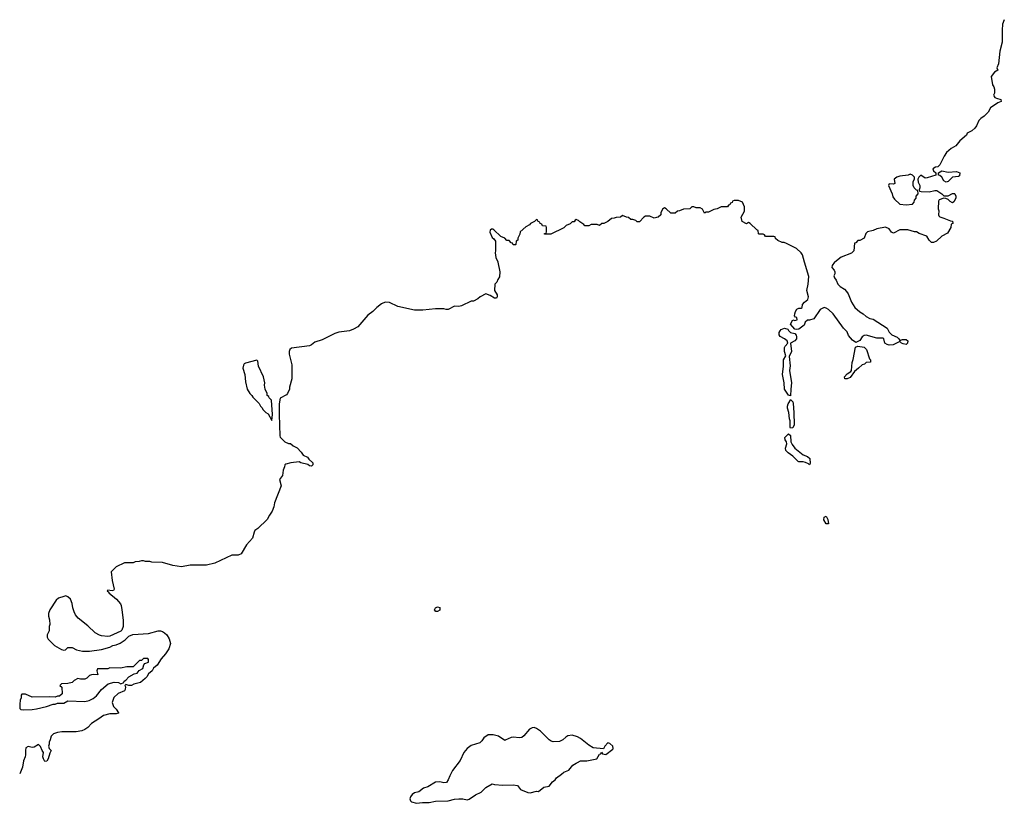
# Model space of a CAD drawing. Header units: inches. Extents: x 2348423 to 2474978, y 460702 to 613625.
# Tile 78 of 113: x 2444691 to 2454065, y 544847 to 552310. Entities that reach past the tile are written whole.
import ezdxf

# ---------------------------------------------------------------- set-up
doc = ezdxf.new("R2010")
doc.units = ezdxf.units.IN
doc.header["$MEASUREMENT"] = 0
for name, color, linetype in [('C4544', 7, 'Continuous'), ('C4545', 7, 'Continuous'), ('C4554', 7, 'Continuous'), ('C4555', 7, 'Continuous')]:
    doc.layers.add(name, color=color, linetype=linetype)

msp = doc.modelspace()

# ---------------------------------------------------------------- linework, layer by layer
at = {"layer": 'C4544', "color": 5}
for points, elevation in [([(2449244.3, 550000), (2449262, 549910), (2449259.6, 549860.4), (2449243.6, 549836.4), (2449234, 549810), (2449214, 549790), (2449212, 549730), (2449236, 549690), (2449236, 549670), (2449230, 549658), (2449210, 549659), (2449170, 549682), (2449130, 549698), (2449074, 549670), (2449054, 549650), (2449010, 549628), (2448990, 549628), (2448896.9, 549583.1), (2448870, 549578), (2448830, 549582), (2448770, 549548.7), (2448750, 549548.7), (2448730, 549555.3), (2448650, 549555.3), (2448530, 549542), (2448450, 549542), (2448290, 549578), (2448210, 549615.3), (2448170, 549618), (2448136.9, 549603.1), (2448090, 549568.7), (2448051.3, 549530), (2448005.2, 549494.8), (2447910, 549384), (2447870, 549361.2), (2447830, 549345.2), (2447730, 549332.7), (2447690, 549320.9), (2447570, 549259.5), (2447500.4, 549239.6), (2447468.2, 549211.8), (2447450, 549203.7), (2447279.6, 549180.4), (2447262, 549170), (2447256, 549150), (2447256.9, 549123.1), (2447282, 549022), (2447281, 548890), (2447258, 548810), (2447258, 548790), (2447242, 548750), (2447230, 548738), (2447170, 548706), (2447162, 548650), (2447160.7, 548550), (2447167.1, 548347.1), (2447170, 548334), (2447214, 548290), (2447250, 548274), (2447270, 548274), (2447294, 548250), (2447331.1, 548231.1), (2447371.1, 548191.1), (2447390, 548162), (2447430, 548142), (2447443.5, 548123.5), (2447482, 548090), (2447482, 548070), (2447470, 548058), (2447450, 548062), (2447434, 548074), (2447366, 548090), (2447350, 548098), (2447271.6, 548088.4), (2447223.6, 548076.4), (2447214, 548070), (2447212, 548050), (2447199.6, 548020.4), (2447191.3, 547970), (2447162.8, 547930), (2447178.8, 547870), (2447118, 547710), (2447110.3, 547669.7), (2447095.5, 547630), (2447067.7, 547590), (2447047.7, 547550), (2446957.1, 547462.9), (2446930, 547444), (2446922, 547430), (2446908, 547372), (2446850.7, 547310), (2446798.6, 547221.5), (2446770, 547211.3), (2446710.6, 547209.4), (2446550, 547134), (2446470, 547114), (2446314.6, 547114.6), (2446230, 547099), (2446150, 547113.2), (2446050, 547139), (2445950, 547142), (2445928.4, 547148.4), (2445890, 547148.7), (2445870, 547155.3), (2445850, 547155.3), (2445828.4, 547148.4), (2445790, 547148), (2445770, 547138), (2445690, 547138), (2445610, 547098), (2445562, 547050), (2445571, 546970), (2445590, 546886), (2445585.4, 546874.6), (2445570, 546869), (2445530, 546875.3), (2445524.7, 546870), (2445538.8, 546858.8), (2445541, 546850), (2445611.7, 546791.7), (2445650, 546746), (2445657.1, 546730), (2445663, 546690), (2445675.5, 546590), (2445677.3, 546530), (2445664, 546496), (2445653.4, 546486.6), (2445550, 546439.5), (2445530, 546434.5), (2445470, 546441.6), (2445450, 546447.6), (2445410, 546469.6), (2445338, 546538), (2445249, 546610), (2445223.3, 546643.3), (2445209.3, 546670), (2445196, 546710), (2445189.3, 546749.3), (2445173.2, 546790), (2445150, 546814), (2445130, 546822), (2445110, 546818), (2445061, 546799), (2445038, 546782), (2444978, 546690), (2444966.4, 546653.6), (2444966, 546630), (2444975.3, 546595.3), (2444978, 546550), (2444972, 546530), (2444971.1, 546488.9), (2444952, 546450), (2444952, 546430), (2444962, 546410), (2445022.8, 546350), (2445090, 546311), (2445110, 546306.8), (2445126, 546310), (2445150, 546332), (2445170, 546332), (2445190, 546331), (2445232, 546310), (2445290, 546296.3), (2445356.8, 546296.8), (2445470, 546310.6), (2445550, 546334.8), (2445578, 546350), (2445610, 546357.3), (2445646.8, 546373.2), (2445695.5, 546404.5), (2445730, 546438), (2445766.6, 546453.4), (2445916.5, 546463.5), (2446010, 546490.8), (2446030, 546490.7), (2446050, 546482.8), (2446071, 546470), (2446091, 546450), (2446114.4, 546414.4), (2446126, 546370), (2446110, 546318), (2446078, 546270), (2446038, 546222), (2445998.4, 546161.6), (2445965.2, 546134.8), (2445950.5, 546109.5), (2445918.5, 546081.5), (2445900.7, 546050), (2445885.8, 546034.2), (2445841.6, 545998.4), (2445778, 545982), (2445754, 545970), (2445730, 545968.7), (2445702, 545978), (2445692.7, 545967.3), (2445696.9, 545956.9), (2445696, 545930), (2445690, 545918), (2445627.3, 545892.7), (2445586.4, 545853.6), (2445572.7, 545807.3), (2445584.7, 545770), (2445610, 545742), (2445632, 545710), (2445630, 545706), (2445610, 545698), (2445550, 545699), (2445490, 545684), (2445444.7, 545650), (2445373.4, 545606.6), (2445338, 545570), (2445310, 545549), (2445283.5, 545536.5), (2445230, 545526), (2445090.9, 545529.1), (2445050, 545522), (2445011.1, 545508.9), (2444990, 545486), (2444982, 545450), (2444971.6, 545428.4), (2444971.1, 545408.9), (2444964.7, 545390), (2444971.3, 545370), (2444990.7, 545349.3), (2444976.9, 545323.1), (2444962.8, 545270), (2444950, 545248), (2444930, 545246), (2444916, 545270), (2444912.3, 545290), (2444918, 545330), (2444904, 545350), (2444888.9, 545388.9), (2444870, 545408), (2444830, 545382), (2444810, 545379), (2444770, 545389), (2444750, 545374), (2444744.9, 545350), (2444747.3, 545310), (2444744, 545290), (2444725.5, 545250), (2444718.4, 545190), (2444692, 545127)], 40), ([(2450000, 545481.1), (2449950, 545497.2), (2449910, 545489.2), (2449890, 545477.2), (2449861, 545450), (2449830, 545437), (2449770, 545432.3), (2449750, 545438), (2449730, 545452.3), (2449650, 545534.5), (2449610, 545560.7), (2449590, 545567.3), (2449570, 545565.1), (2449545.7, 545554.3), (2449491.9, 545488.1), (2449470, 545472.3), (2449450, 545469.5), (2449390, 545477), (2449370, 545474.5), (2449313, 545447), (2449310, 545446.6), (2449247.7, 545487.7), (2449199.7, 545499.7), (2449150, 545497.6), (2449110.6, 545470), (2449090, 545440.9), (2449070, 545422.9), (2448990, 545397.6), (2448950.6, 545370), (2448918, 545330), (2448884.9, 545255.1), (2448810, 545159), (2448784.9, 545110), (2448770.4, 545069.6), (2448753.4, 545046.6), (2448730, 545042.7), (2448690, 545052), (2448650, 545047), (2448575.8, 545004.2), (2448536, 544990), (2448490, 544956), (2448450, 544945.2), (2448426, 544930), (2448411, 544910), (2448404.7, 544890), (2448411.1, 544871.1), (2448421, 544861), (2448470, 544846.8), (2448526, 544854), (2448590, 544854), (2448650, 544867.3), (2448770, 544870.8), (2448830, 544886.8), (2448870.9, 544890.9), (2448910, 544891), (2448950, 544881), (2448970, 544886), (2449030, 544926), (2449085.6, 544954.4), (2449130, 544998.8), (2449190, 545031), (2449210, 545024.7), (2449290, 545021), (2449390, 545022.8), (2449430, 545016), (2449458, 544978), (2449530, 544951), (2449550, 544946.8), (2449610, 544961), (2449630, 544958), (2449680.2, 544999.8), (2449730, 545011.3), (2449762, 545050), (2449789.1, 545070.9), (2449802, 545090), (2449850, 545124.7), (2449870, 545144.7), (2449918, 545162), (2449958, 545210), (2449988, 545230), (2450000, 545236)], 60)]:
    msp.add_lwpolyline(points, dxfattribs=dict(at, elevation=elevation))
at = {"layer": 'C4544', "color": 5, "elevation": 40}
for points in [[(2446948, 549068), (2446841.7, 549038.3), (2446828.6, 549031.4), (2446821.3, 549018.7), (2446816.3, 548990), (2446834.8, 548930), (2446839.6, 548859.6), (2446858, 548790), (2446882, 548750), (2446902, 548730), (2446910, 548714), (2446970, 548654), (2446982, 548630), (2446996.9, 548616.9), (2447010, 548594), (2447034, 548570), (2447056.9, 548556.9), (2447090, 548494), (2447099, 548550), (2447087.3, 548687.3), (2447066, 548710), (2447062, 548722), (2447046, 548730), (2447046, 548750), (2447028, 548790), (2447022, 548830), (2447024, 548850), (2447013.2, 548910), (2446963.7, 549010), (2446957.2, 549057.2)], [(2448670, 546673.2), (2448654, 546674), (2448641.2, 546690), (2448649.4, 546710), (2448670, 546719.1), (2448690.4, 546710.4), (2448690, 546685.2)], [(2445910, 546226), (2445870, 546226), (2445850, 546206), (2445830, 546206), (2445770, 546146), (2445710, 546148), (2445650, 546135.3), (2445550, 546138), (2445530, 546128), (2445432, 546128), (2445424.7, 546110), (2445434, 546070), (2445393.6, 546073.6), (2445374, 546070), (2445356.9, 546063.1), (2445330, 546038), (2445310, 546028), (2445270, 546028.7), (2445245.4, 546034.6), (2445210, 546018), (2445190, 545998), (2445150, 545988), (2445090, 545986), (2445074, 545970), (2445092, 545952), (2445094, 545890), (2445070, 545866), (2445050, 545866), (2445030, 545858), (2444970, 545862), (2444810, 545858), (2444747.3, 545887.3), (2444710, 545886), (2444704.7, 545875.3), (2444704.7, 545850), (2444696, 545830), (2444690.8, 545790), (2444691.3, 545751.3), (2444701, 545741), (2444730, 545736), (2444810, 545738.8), (2444850, 545746), (2444946, 545770), (2445010, 545792), (2445030, 545792), (2445050, 545802), (2445110, 545802), (2445150, 545822), (2445310, 545818), (2445352.9, 545827.1), (2445390, 545846), (2445422, 545870), (2445469.3, 545930.7), (2445534, 545986), (2445590, 545999.1), (2445630, 545998.8), (2445654.6, 545985.4), (2445682, 545998), (2445686, 546010), (2445700.4, 546019.6), (2445730, 546052), (2445780.4, 546079.6), (2445810, 546086.8), (2445828.9, 546111.1), (2445862, 546130), (2445873.6, 546166.4), (2445883.1, 546176.9), (2445918, 546190), (2445916.4, 546216.4)]]:
    msp.add_lwpolyline(points, close=True, dxfattribs=at)
at = {"layer": 'C4545', "color": 5, "elevation": 40}
msp.add_lwpolyline([(2450000, 550402), (2449990, 550406), (2449978, 550402), (2449970, 550386), (2449950, 550386), (2449930, 550366), (2449894, 550350), (2449871.6, 550328.4), (2449747.3, 550267.3), (2449687.3, 550267.3), (2449687.3, 550272.7), (2449702, 550278), (2449706, 550290), (2449706, 550330), (2449702, 550342), (2449667.3, 550347.3), (2449662, 550362), (2449647.3, 550367.3), (2449642, 550382), (2449627.3, 550387.3), (2449622, 550402), (2449610, 550406), (2449592.7, 550387.3), (2449554, 550370), (2449543.6, 550356.4), (2449510, 550338), (2449454, 550290), (2449451.6, 550268.4), (2449434, 550230), (2449434, 550210), (2449418, 550202), (2449414, 550170), (2449410, 550166), (2449390, 550166), (2449382, 550182), (2449370, 550186), (2449350, 550206), (2449330, 550208), (2449310, 550228), (2449270, 550246), (2449206, 550310), (2449196.4, 550316.4), (2449183.6, 550316.4), (2449170, 550306), (2449165.4, 550285.4), (2449190, 550234), (2449203.6, 550223.6), (2449219.6, 550199.6), (2449222, 550110), (2449218, 550090), (2449225.4, 550045.4), (2449243.6, 550003.6), (2449244.3, 550000)], dxfattribs=at)
at = {"layer": 'C4554', "color": 5}
for points, elevation in [([(2452448.4, 550000), (2452424.7, 549970), (2452422.8, 549950), (2452444.9, 549924.9), (2452451, 549910), (2452450.8, 549890), (2452442, 549870), (2452447.7, 549850), (2452462.8, 549830), (2452478.8, 549790), (2452501, 549770), (2452543, 549743), (2452562, 549722), (2452577.5, 549697.5), (2452610, 549621), (2452642.8, 549570), (2452688.5, 549528.5), (2452721, 549510), (2452750, 549482.8), (2452784.5, 549464.5), (2452816.3, 549456.3), (2452950, 549371), (2452970, 549334), (2452994, 549310), (2453045.4, 549285.4), (2453062, 549270), (2453070, 549254), (2453096.4, 549263.6), (2453130, 549264.7), (2453144.7, 549250), (2453142, 549230), (2453130, 549218), (2453103.1, 549223.1), (2453086, 549230), (2453070, 549246), (2453005.8, 549214.2), (2452970, 549209.4), (2452950, 549216), (2452928.7, 549230), (2452918, 549270), (2452910, 549278), (2452850, 549277.2), (2452750, 549304), (2452730, 549302), (2452712, 549290), (2452690, 549255.3), (2452650, 549235.3), (2452618, 549258), (2452600.2, 549280.2), (2452582.7, 549302.7), (2452570, 549338), (2452532.9, 549372.9), (2452435.3, 549510), (2452390, 549549), (2452370, 549562), (2452350, 549568), (2452310, 549548.7), (2452250, 549462), (2452210, 549448.7), (2452190, 549448), (2452170, 549428), (2452159.9, 549400.1), (2452110, 549362.4), (2452090, 549358.7), (2452070, 549363.7), (2452028, 549410), (2452050, 549452), (2452070, 549444.7), (2452091.8, 549450), (2452090, 549474), (2452076.4, 549476.4), (2452068.7, 549488.7), (2452069, 549510), (2452075.3, 549530), (2452090, 549552), (2452110, 549562), (2452130, 549561), (2452139, 549570), (2452143.7, 549596.3), (2452161.1, 549618.9), (2452194.1, 549645.9), (2452199.7, 549670), (2452183.7, 549730), (2452197.6, 549790), (2452203.1, 549863.1), (2452162.7, 550000)], 40), ([(2450000, 545236), (2450030, 545251), (2450090, 545251), (2450186, 545270), (2450210, 545314), (2450222, 545318), (2450230, 545334), (2450238, 545318), (2450270, 545312), (2450336.5, 545363.5), (2450342, 545370), (2450339, 545390), (2450310, 545415.3), (2450290, 545422), (2450262, 545390), (2450250, 545366), (2450150, 545376), (2450110, 545399.3), (2450030, 545465.2), (2450000.9, 545480.9), (2450000, 545481.1)], 60)]:
    msp.add_lwpolyline(points, dxfattribs=dict(at, elevation=elevation))
at = {"layer": 'C4554', "color": 5, "elevation": 40}
for points in [[(2452030, 548726), (2452010, 548733.2), (2451971.2, 548790), (2451968.5, 548850), (2451952, 548930), (2451963.1, 549010), (2451961.7, 549070), (2451983.7, 549110), (2451973, 549150), (2451973.6, 549186.4), (2451978.9, 549201.1), (2452002.7, 549230), (2451998, 549250), (2451972.7, 549270), (2451932, 549292), (2451921.1, 549310), (2451921.7, 549330), (2451930, 549347.7), (2451941.3, 549358.7), (2451971.1, 549371.1), (2452003.5, 549363.5), (2452010.5, 549350), (2452030.7, 549330), (2452070, 549321.6), (2452083.8, 549303.8), (2452086.7, 549290), (2452085.2, 549270), (2452070.3, 549250), (2452030.3, 549229.7), (2452038.9, 549150), (2452017.3, 549102.7), (2452026.4, 549013.6), (2452021.1, 548970), (2452039.5, 548850), (2452031.7, 548790)], [(2452570, 548888.7), (2452546, 548890), (2452542, 548910), (2452570, 548938), (2452602, 548958), (2452608.7, 548970), (2452615.3, 549044.7), (2452627.3, 549072.7), (2452648, 549190), (2452670, 549201), (2452730.9, 549190.9), (2452751.3, 549170), (2452781, 549081), (2452791.3, 549070), (2452791.6, 549048.4), (2452750, 549046), (2452734, 549030), (2452710, 549022), (2452678, 548990), (2452639.6, 548960.4), (2452596.9, 548903.1)], [(2452030, 548419), (2452025.1, 548425.1), (2452025.1, 548490), (2452018.4, 548510), (2452014, 548570), (2452001.7, 548610), (2452001.1, 548630), (2452006.6, 548650), (2452020.9, 548670), (2452030, 548694), (2452050, 548671), (2452054.6, 548654.6), (2452061.3, 548570), (2452063, 548450), (2452050, 548421.2)], [(2452210, 548069), (2452200.2, 548080.2), (2452173, 548093), (2452150, 548098.9), (2452110, 548098), (2452102.2, 548102.2), (2452052.7, 548152.7), (2452005.9, 548185.9), (2451986.3, 548206.3), (2451982.4, 548230), (2451993.6, 548270), (2451989.7, 548290), (2451977.4, 548310), (2451976.2, 548330), (2452010, 548364.9), (2452030.3, 548350.3), (2452033.6, 548290), (2452044.6, 548264.6), (2452069.2, 548229.2), (2452150, 548164.9), (2452190.3, 548150.3), (2452211.9, 548131.9), (2452217.3, 548082.7)], [(2452390, 547508.7), (2452370, 547509.4), (2452347.5, 547547.5), (2452350, 547571), (2452370, 547581), (2452385.5, 547550)]]:
    msp.add_lwpolyline(points, close=True, dxfattribs=at)
at = {"layer": 'C4555', "color": 5, "elevation": 40}
for points in [[(2454064.7, 552310), (2454047.5, 552267.5), (2454042.8, 552210), (2454045.4, 552094.6), (2454022.8, 552010), (2454010.9, 551889.1), (2453992, 551850), (2454002, 551830), (2453970, 551808.7), (2453938, 551770), (2453951.3, 551690), (2453964.7, 551670), (2453971.6, 551648.4), (2453971.3, 551608.7), (2453962, 551590), (2453963.6, 551583.6), (2453974, 551570), (2453990, 551562), (2454032, 551550), (2454034, 551530), (2454002, 551518), (2453932, 551470), (2453910, 551428), (2453872, 551390), (2453842, 551370), (2453822, 551350), (2453799.6, 551300.4), (2453783.6, 551276.4), (2453754, 551250), (2453711.6, 551228.4), (2453704.7, 551210), (2453642.5, 551157.5), (2453602, 551110), (2453558, 551082), (2453515.3, 551044.7), (2453491.1, 551008.9), (2453451.1, 550928.9), (2453432, 550910), (2453410, 550905.2), (2453384.7, 550890), (2453391, 550870), (2453414, 550850), (2453414, 550830), (2453330, 550802.7), (2453310, 550801.2), (2453270, 550828), (2453252, 550810), (2453242, 550790), (2453243.6, 550763.6), (2453262, 550730), (2453262, 550710), (2453254, 550690), (2453258, 550678), (2453272.7, 550672.7), (2453350, 550670.8), (2453403.6, 550683.6), (2453423.6, 550683.6), (2453470.9, 550650.9), (2453490, 550632), (2453530, 550632), (2453570, 550654), (2453590, 550654), (2453594, 550650), (2453602, 550630), (2453602, 550610), (2453583.6, 550576.4), (2453570, 550566), (2453550, 550578), (2453530, 550598), (2453508.4, 550608.4), (2453490, 550608.7), (2453446, 550594), (2453438, 550582), (2453436, 550510), (2453441, 550490), (2453438, 550450), (2453442, 550442), (2453451.1, 550431.1), (2453490, 550421), (2453552.7, 550392.7), (2453572, 550390), (2453574, 550370), (2453558, 550362), (2453554, 550330), (2453523.6, 550276.4), (2453471.1, 550248.9), (2453419.8, 550200.2), (2453390, 550188.7), (2453371.1, 550188.9), (2453348, 550210), (2453328.4, 550248.4), (2453254.6, 550274.6), (2453230, 550288.7), (2453208.7, 550288.7), (2453147.3, 550307.3), (2453071.6, 550308.4), (2453010, 550278), (2452990, 550286), (2452970, 550318), (2452934.6, 550334.6), (2452850, 550318), (2452816.9, 550303.1), (2452762, 550290), (2452746.4, 550273.6), (2452731.1, 550228.9), (2452690, 550208), (2452670, 550206), (2452650, 550186), (2452638, 550182), (2452631.6, 550108.4), (2452610, 550086), (2452510, 550048.7), (2452450, 550002), (2452448.4, 550000)], [(2452162.7, 550000), (2452142, 550070), (2452130, 550088), (2452086, 550130), (2451990, 550178), (2451967.3, 550187.3), (2451950, 550188), (2451910, 550206), (2451887.3, 550227.3), (2451882, 550242), (2451870, 550246), (2451790, 550246), (2451782, 550262), (2451770, 550266), (2451730, 550266), (2451726, 550270), (2451722, 550302), (2451707.3, 550307.3), (2451646, 550370), (2451630, 550378), (2451610, 550366), (2451570, 550388), (2451559, 550430), (2451592.7, 550487.3), (2451590, 550526), (2451572.9, 550572.9), (2451532.7, 550587.3), (2451492.7, 550587.3), (2451478, 550582), (2451474, 550570), (2451458, 550562), (2451452.7, 550547.3), (2451438, 550542), (2451430, 550526), (2451370, 550526), (2451331.1, 550508.9), (2451298, 550502), (2451250, 550478), (2451224.7, 550475.3), (2451210, 550466), (2451190, 550506), (2451170, 550518), (2451130, 550518), (2451110, 550526), (2451090, 550526), (2451071.6, 550508.4), (2451010, 550506), (2450971.6, 550488.4), (2450952.7, 550487.3), (2450930, 550466), (2450890, 550466), (2450846, 550510), (2450830, 550518), (2450810, 550506), (2450794, 550470), (2450794, 550450), (2450770, 550428), (2450752.7, 550427.3), (2450730, 550418), (2450690, 550438), (2450650, 550438), (2450634, 550430), (2450590, 550386), (2450570, 550386), (2450556.4, 550396.4), (2450527.3, 550407.3), (2450508.4, 550408.4), (2450487.3, 550427.3), (2450468.4, 550428.4), (2450430, 550446), (2450411.6, 550428.4), (2450370, 550426), (2450350, 550418), (2450323.6, 550416.4), (2450291.6, 550388.4), (2450251.6, 550368.4), (2450232.7, 550367.3), (2450211.6, 550348.4), (2450190, 550358), (2450130, 550358), (2450110, 550346), (2450090, 550346), (2450070, 550348), (2450060.2, 550360.2), (2450023.1, 550383.1), (2450010, 550398), (2450000, 550402)]]:
    msp.add_lwpolyline(points, dxfattribs=at)
for points in [[(2453170, 550838), (2453150.7, 550829.3), (2453070, 550819.6), (2453041, 550810), (2453014.8, 550790), (2453022, 550750), (2453010, 550742), (2452970, 550746), (2452962, 550730), (2452996, 550650), (2453002.8, 550622.8), (2453019.6, 550599.6), (2453070, 550552), (2453130, 550546), (2453190, 550554), (2453207.3, 550572.7), (2453208.4, 550591.6), (2453226, 550610), (2453226, 550630), (2453246, 550650), (2453242, 550682), (2453230, 550686), (2453206, 550710), (2453198, 550730), (2453198, 550770), (2453208.7, 550790), (2453208.7, 550810), (2453190, 550828.7)], [(2453530, 550857), (2453610, 550865.5), (2453642.8, 550850), (2453637.3, 550822.7), (2453630, 550815.3), (2453570, 550808.7), (2453530, 550768), (2453510, 550762), (2453490, 550775.3), (2453469.2, 550810), (2453450, 550826), (2453438, 550830), (2453438, 550850), (2453470, 550870.8)]]:
    msp.add_lwpolyline(points, close=True, dxfattribs=at)

doc.saveas('drawing.dxf')
